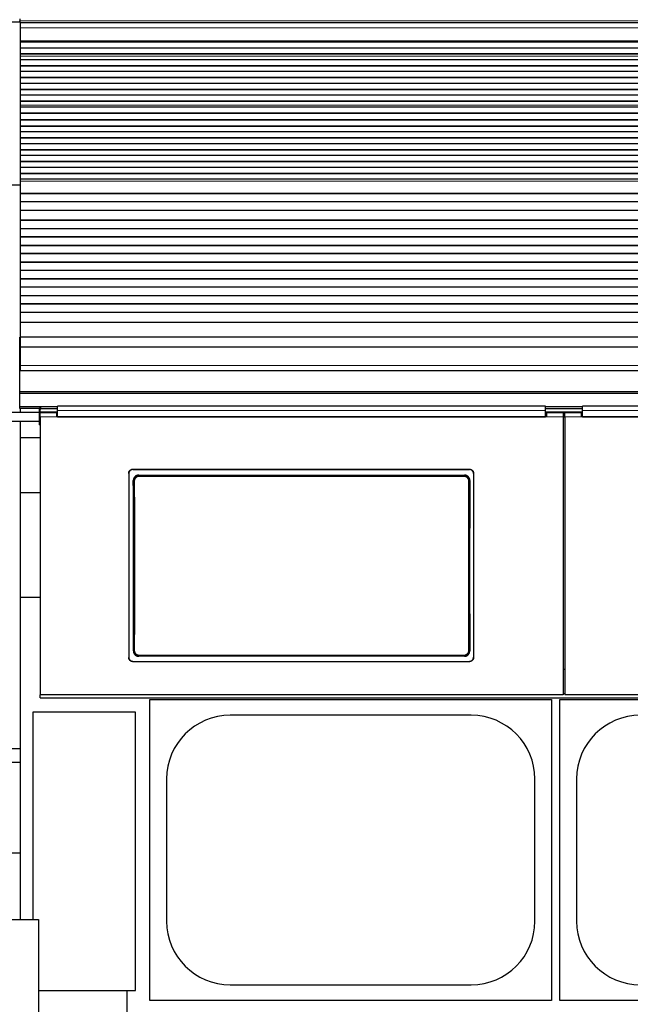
# Model space of a CAD drawing. Header units: inches. Extents: x 0 to 20790, y -12 to 14700.
# Tile 44 of 133: x 2479 to 3208, y 10829 to 12007. Entities that reach past the tile are written whole.
import ezdxf

# ---------------------------------------------------------------- set-up
doc = ezdxf.new("R2010")
doc.units = ezdxf.units.IN
doc.layers.add('1', color=7, linetype='Continuous', true_color=0xffffff)
doc.layers.add('254', color=7, linetype='Continuous', true_color=0xffffff)
doc.styles.add('latin_extended', font='simplex.shx')
doc.dimstyles.get("Standard").update_dxf_attribs({"dimtxt": 0.18, "dimasz": 0.18, "dimexe": 0.18, "dimexo": 0.0625, "dimgap": 0.09, "dimtad": 0, "dimtih": 1, "dimtoh": 1, "dimdec": 4, "dimzin": 0, "dimdsep": 46, "dimtxsty": 'Standard', "dimcen": 0.09, "dimadec": 0, "dimazin": 0, "dimtfac": 1, "dimtdec": 4, "dimtofl": 0, "dimtmove": 0, "dimatfit": 3, "dimfxl": 1, "dimtolj": 1, "dimtzin": 0, "dimarcsym": 0})

# ---------------------------------------------------------------- blocks, each defined once
blk = doc.blocks.new('_U12')
at = {"layer": '254', "color": 3, "linetype": 'Continuous', "lineweight": 13, "transparency": 16777216}
for p, q in [((1265.9, 11808.1), (1265.9, 8470.6)), ((7579.4, 10116), (7579.4, 8470.6)), ((7456.9, 8505.6), (1388.4, 8505.6))]:
    blk.add_line(p, q, dxfattribs=at)
at = {"layer": '254', "color": 3, "transparency": 16777216}
for points in [[(1388.4, 8526), (1388.4, 8485.1), (1265.9, 8505.6)], [(7456.9, 8485.1), (7456.9, 8526), (7579.4, 8505.6)]]:
    blk.add_solid(points, dxfattribs=at)
at = {"layer": 'Defpoints', "color": 0, "transparency": 16777216}
for p in [(1265.9, 11843.1), (7579.4, 10151), (1265.9, 8505.6)]:
    blk.add_point(p, dxfattribs=at)
at = {"layer": '254', "color": 2, "lineweight": 13, "transparency": 16777216, "insert": (4215.5, 8689.3), "char_height": 122.5, "attachment_point": 1, "style": 'latin_extended'}
blk.add_mtext('\\A1;6314', dxfattribs=at)

msp = doc.modelspace()

# ---------------------------------------------------------------- linework, layer by layer
at = {"layer": '1', "color": 2, "linetype": 'Continuous', "lineweight": 25}
for p, q in [((2478.875, 12007.691), (2478.875, 12005.326)), ((2454.375, 12003.773), (2479.375, 12003.773)), ((2478.875, 12003.773), (2478.875, 12005.326)), ((2479.375, 12003.773), (2479.375, 11808.773)), ((3694.875, 12002.691), (2479.388, 12002.691)), ((3694.875, 11980.502), (2479.388, 11980.502)), ((3694.875, 11979.835), (2479.388, 11979.835)), ((3694.875, 11979.699), (2479.388, 11979.699)), ((3694.875, 11972.467), (2479.388, 11972.467)), ((3694.875, 11965.533), (2479.388, 11965.533)), ((3694.875, 11965.179), (2479.388, 11965.179)), ((3694.875, 11958.51), (2479.388, 11958.51)), ((3694.875, 11951.439), (2479.388, 11951.439)), ((3694.875, 11951.086), (2479.388, 11951.086)), ((3694.875, 11944.368), (2479.388, 11944.368)), ((3694.875, 11937.297), (2479.388, 11937.297)), ((3694.875, 11936.944), (2479.388, 11936.944)), ((3694.875, 11930.226), (2479.388, 11930.226)), ((3694.875, 11923.155), (2479.388, 11923.155)), ((3694.875, 11922.802), (2479.388, 11922.802)), ((3694.875, 11916.084), (2479.388, 11916.084)), ((3694.875, 11909.013), (2479.388, 11909.013)), ((3694.875, 11908.659), (2479.388, 11908.659)), ((3694.875, 11901.894), (2479.388, 11901.894)), ((3694.875, 11901.887), (2479.388, 11901.887)), ((3694.875, 11894.682), (2479.388, 11894.682)), ((3694.875, 11894.329), (2479.388, 11894.329)), ((3694.875, 11886.806), (2479.388, 11886.806)), ((3694.875, 11886.386), (2479.388, 11886.386)), ((3694.875, 11879.315), (2479.388, 11879.315)), ((3694.875, 11878.961), (2479.388, 11878.961)), ((3694.875, 11872.243), (2479.388, 11872.243)), ((3694.875, 11865.172), (2479.388, 11865.172)), ((3694.875, 11864.819), (2479.388, 11864.819)), ((3694.875, 11858.101), (2479.388, 11858.101)), ((3694.875, 11851.03), (2479.388, 11851.03)), ((3694.875, 11850.677), (2479.388, 11850.677)), ((3694.875, 11843.959), (2479.388, 11843.959)), ((3694.875, 11836.888), (2479.388, 11836.888)), ((3694.875, 11836.535), (2479.388, 11836.535)), ((3694.875, 11829.817), (2479.388, 11829.817)), ((3694.875, 11822.746), (2479.388, 11822.746)), ((3694.875, 11822.392), (2479.388, 11822.392)), ((2479.375, 11808.773), (2454.375, 11808.773)), ((2479.375, 11808.773), (2479.375, 11587.207)), ((3694.875, 11815.675), (2479.388, 11815.675)), ((3694.875, 11798.543), (2479.388, 11798.543)), ((3694.875, 11798.293), (2479.388, 11798.293)), ((3694.875, 11788.793), (2479.388, 11788.793)), ((3694.875, 11788.543), (2479.388, 11788.543)), ((3694.875, 11778.543), (2479.388, 11778.543)), ((3694.875, 11766.793), (2479.388, 11766.793)), ((3694.875, 11766.543), (2479.388, 11766.543)), ((3694.875, 11756.543), (2479.388, 11756.543)), ((3694.875, 11756.293), (2479.388, 11756.293)), ((3694.875, 11746.793), (2479.388, 11746.793)), ((3694.875, 11746.543), (2479.388, 11746.543)), ((3694.875, 11736.543), (2479.388, 11736.543)), ((3694.875, 11736.293), (2479.388, 11736.293)), ((3694.875, 11726.793), (2479.388, 11726.793)), ((3694.875, 11726.543), (2479.388, 11726.543)), ((3694.875, 11716.543), (2479.388, 11716.543)), ((3694.875, 11716.293), (2479.388, 11716.293)), ((3694.875, 11706.793), (2479.388, 11706.793)), ((3694.875, 11706.543), (2479.388, 11706.543)), ((3694.875, 11696.543), (2479.388, 11696.543)), ((3694.875, 11696.293), (2479.388, 11696.293)), ((3694.875, 11686.793), (2479.388, 11686.793)), ((3694.875, 11686.543), (2479.388, 11686.543)), ((3694.875, 11676.543), (2479.388, 11676.543)), ((3694.875, 11676.293), (2479.388, 11676.293)), ((3694.875, 11666.793), (2479.388, 11666.793)), ((3694.875, 11666.543), (2479.388, 11666.543)), ((3694.875, 11656.543), (2479.388, 11656.543)), ((3694.875, 11656.293), (2479.388, 11656.293)), ((3694.875, 11644.56), (2479.388, 11644.56)), ((2478.875, 11614.788), (2478.875, 11626.748)), ((3694.875, 11626.748), (2479.388, 11626.748)), ((2478.875, 11592.925), (2478.875, 11614.788)), ((3694.875, 11614.788), (2478.875, 11614.788)), ((2478.875, 11587.205), (2478.875, 11592.925)), ((2478.875, 11561.663), (2478.875, 11587.205)), ((2478.875, 11587.205), (3694.875, 11587.205)), ((2478.875, 11559.398), (2478.875, 11561.663)), ((3694.875, 11561.663), (2478.875, 11561.663)), ((2478.875, 11543.547), (2478.875, 11559.398)), ((3694.875, 11559.398), (2478.875, 11559.398)), ((2478.875, 11541.799), (2478.875, 11543.547)), ((2503.518, 11543.547), (2478.875, 11543.547)), ((2503.138, 11541.799), (2478.875, 11541.799)), ((2479.375, 11541.799), (2479.375, 11536.693)), ((2502.375, 11531.691), (2502.375, 11541.191)), ((2502.375, 11541.191), (2503.125, 11541.191)), ((2503.125, 11540.555), (2503.125, 11543.153)), ((2503.125, 11536.645), (2503.125, 11540.555)), ((2524.131, 11537.351), (2503.175, 11537.351)), ((2503.175, 11536.645), (2503.175, 11537.351)), ((2524.125, 11543.653), (2504.125, 11543.653)), ((2524.125, 11541.055), (2504.125, 11541.055)), ((2524.125, 11539.084), (2524.125, 11544.457)), ((3107.125, 11544.457), (2524.125, 11544.457)), ((2524.125, 11531.571), (2524.125, 11539.084)), ((3107.125, 11539.084), (3107.125, 11544.457)), ((3151.125, 11543.653), (3107.125, 11543.653)), ((3151.125, 11541.055), (3107.125, 11541.055)), ((3107.125, 11531.571), (3107.125, 11539.084)), ((3151.118, 11537.351), (3107.135, 11537.351)), ((3151.125, 11539.084), (3151.125, 11544.457)), ((3734.125, 11544.457), (3151.125, 11544.457)), ((3151.125, 11531.571), (3151.125, 11539.084)), ((2502.375, 11536.691), (2451.375, 11536.69)), ((2451.375, 11526.69), (2502.375, 11526.691)), ((2479.375, 11526.692), (2479.375, 11506.69)), ((2502.375, 11522.191), (2502.375, 11531.691)), ((2502.375, 11531.691), (2503.125, 11531.691)), ((2503.125, 11531.566), (2503.125, 11536.645)), ((2523.125, 11536.645), (2503.125, 11536.645)), ((2503.125, 11531.566), (2503.125, 11199.196)), ((2523.125, 11531.566), (2523.125, 11536.645)), ((2524.125, 11533.645), (2523.125, 11533.645)), ((3108.125, 11531.566), (2523.125, 11531.566)), ((2524.125, 11531.571), (3107.125, 11531.571)), ((3108.125, 11533.645), (3107.125, 11533.645)), ((3108.125, 11536.645), (3108.125, 11531.566)), ((3128.125, 11536.645), (3108.125, 11536.645)), ((3128.125, 11536.645), (3128.125, 11531.566)), ((3130.125, 11533.645), (3128.125, 11533.645)), ((3128.125, 11531.566), (3128.125, 11199.196)), ((3130.125, 11531.566), (3130.125, 11536.645)), ((3150.125, 11536.645), (3130.125, 11536.645)), ((3130.125, 11531.566), (3130.125, 11199.196)), ((3150.125, 11531.566), (3150.125, 11536.645)), ((3151.125, 11533.645), (3150.125, 11533.645)), ((3735.125, 11531.566), (3150.125, 11531.566)), ((3151.125, 11531.571), (3734.125, 11531.571)), ((2502.375, 11522.191), (2503.125, 11522.191)), ((2479.375, 11506.69), (2479.375, 11440.69)), ((2503.125, 11506.69), (2479.375, 11506.69)), ((2614.125, 11469.063), (3016.125, 11469.063)), ((2614.125, 11468.759), (3016.125, 11468.759)), ((2609.125, 11464.088), (2609.125, 11244.015)), ((2621.039, 11462), (3010.211, 11462)), ((3021.125, 11464.088), (3021.125, 11244.015)), ((2503.165, 11440.69), (2479.375, 11440.69)), ((2479.375, 11440.69), (2479.375, 11315.69)), ((2503.165, 11315.69), (2479.375, 11315.69)), ((2479.375, 11315.69), (2479.375, 10930.727)), ((3010.148, 11245.346), (2621.102, 11245.346)), ((2614.125, 11239.303), (3016.125, 11239.303)), ((2614.125, 11239.034), (3016.125, 11239.034)), ((3130.125, 11229.593), (3128.125, 11229.593)), ((3128.125, 11199.196), (2503.125, 11199.196)), ((2503.125, 11195.609), (2503.125, 11199.196)), ((2503.125, 11195.609), (3753.125, 11195.609)), ((3755.125, 11199.196), (3130.125, 11199.196)), ((2634.375, 11193.691), (3114.375, 11193.691)), ((2634.375, 10833.691), (2634.375, 11193.691)), ((3114.375, 11193.691), (3114.375, 10833.691)), ((3124.375, 11193.691), (3604.375, 11193.691)), ((3124.375, 10833.691), (3124.375, 11193.691)), ((2617.375, 11178.691), (2494.375, 11178.691)), ((2494.375, 11178.691), (2494.375, 10930.72)), ((2617.375, 10845.691), (2617.375, 11178.691)), ((3018.375, 11174.791), (2730.375, 11174.791)), ((2479.375, 11134.627), (2451.372, 11134.627)), ((2451.375, 11118.691), (2479.375, 11118.691)), ((2654.275, 11098.691), (2654.275, 10928.691)), ((3094.475, 10928.691), (3094.475, 11098.691)), ((3144.275, 11098.691), (3144.275, 10928.691)), ((2451.375, 11010.191), (2479.375, 11010.191)), ((2209.154, 10930.72), (2501.154, 10930.72)), ((2501.154, 10930.72), (2501.154, 10660.192)), ((2501.155, 10845.691), (2617.375, 10845.691)), ((2606.875, 10845.691), (2606.875, 10816.191)), ((2730.375, 10852.591), (3018.375, 10852.591)), ((3114.375, 10833.691), (2634.375, 10833.691)), ((3604.375, 10833.691), (3124.375, 10833.691))]:
    msp.add_line(p, q, dxfattribs=at)
at = {"layer": '1', "color": 110, "linetype": 'Continuous', "lineweight": 13}
for p, q in [((3694.875, 12005.326), (2478.875, 12005.326)), ((3694.875, 11996.833), (2479.388, 11996.833)), ((3694.875, 11981.35), (2479.388, 11981.35)), ((3694.875, 11980.926), (2479.388, 11980.926)), ((3694.875, 11962.731), (2479.388, 11962.731)), ((3694.875, 11962.704), (2479.388, 11962.704)), ((3694.875, 11904.466), (2479.388, 11904.466)), ((3694.875, 11904.438), (2479.388, 11904.438)), ((3694.875, 11813.401), (2479.388, 11813.401)), ((3694.875, 11799.259), (2479.388, 11799.259)), ((3694.875, 11592.925), (2478.875, 11592.925)), ((2504.125, 11543.653), (2504.125, 11541.055)), ((2523.125, 11531.566), (2503.125, 11531.566)), ((3128.125, 11531.566), (3108.125, 11531.566)), ((3150.125, 11531.566), (3130.125, 11531.566)), ((2614.125, 11469.063), (2614.125, 11468.759)), ((3016.125, 11468.759), (3016.125, 11469.063)), ((2615.131, 11454.926), (2614.579, 11455.477)), ((2621.039, 11462), (2621.597, 11461.442)), ((2621.597, 11461.442), (2621.597, 11460.533)), ((2621.597, 11461.442), (3009.653, 11461.442)), ((3009.653, 11460.533), (2621.597, 11460.533)), ((3009.653, 11461.442), (3010.211, 11462)), ((3009.653, 11461.442), (3009.653, 11460.533)), ((3016.67, 11455.477), (3016.119, 11454.926)), ((2614.639, 11251.865), (2615.131, 11252.357)), ((2621.597, 11245.841), (2621.102, 11245.346)), ((2621.597, 11246.75), (3009.653, 11246.75)), ((2621.597, 11246.75), (2621.597, 11245.841)), ((3009.653, 11245.841), (2621.597, 11245.841)), ((3009.653, 11246.75), (3009.653, 11245.841)), ((3010.148, 11245.346), (3009.653, 11245.841)), ((3016.119, 11252.357), (3016.611, 11251.865)), ((2614.125, 11239.303), (2614.125, 11239.034)), ((3016.125, 11239.034), (3016.125, 11239.303)), ((3130.117, 11200.878), (3128.125, 11200.878))]:
    msp.add_line(p, q, dxfattribs=at)
at = {"layer": '1', "color": 2, "linetype": 'Continuous', "lineweight": 25}
for centre, start, end in [((2730.375, 11098.691), 90, 180), ((3018.375, 11098.691), 0, 90), ((3220.375, 11098.691), 90, 180), ((2730.375, 10928.691), 180, 270), ((3018.375, 10928.691), 270, 0), ((3220.375, 10928.691), 180, 270)]:
    msp.add_arc(centre, 76.1, start, end, dxfattribs=at)
for centre, major_axis, ratio, start_param, end_param in [((2504.125, 11543.153), (-1, 0), 0.5, 4.71238898, 6.28318531), ((2504.125, 11540.555), (1, 0), 0.5, 1.57079633, 3.14159265), ((2551.947, 11347.031), (0, 1200), 0.05240778, 4.63300086, 4.80288434), ((3079.302, 11347.031), (0, 1200), 0.05240778, 1.48030098, 1.65018446)]:
    msp.add_ellipse(centre, major_axis=major_axis, ratio=ratio, start_param=start_param, end_param=end_param, dxfattribs=at)
at = {"layer": '1', "color": 110, "linetype": 'Continuous', "lineweight": 13}
for centre, major_axis, ratio, start_param, end_param in [((2616.129, 11454.926), (-1, -0.004), 0.08447327, 4.71201367, 6.23063744), ((2552.518, 11353.641), (0, 1199), 0.05240778, 4.6278141, 4.79696387), ((2553.517, 11353.641), (0, 1200), 0.05236411, 4.6278141, 4.79696387), ((3077.733, 11353.641), (0, 1200), 0.05236411, 1.48622144, 1.65537122), ((3015.12, 11454.926), (1, -0.004), 0.08447327, 0.05254787, 1.57117164), ((3078.731, 11353.641), (0, 1199), 0.05240778, 1.48622144, 1.65537122), ((2616.129, 11252.357), (1, -0.004), 0.08447327, 3.19414052, 4.71276429), ((3015.12, 11252.357), (-1, -0.004), 0.08447327, 1.57042101, 3.08904478)]:
    msp.add_ellipse(centre, major_axis=major_axis, ratio=ratio, start_param=start_param, end_param=end_param, dxfattribs=at)
for points, degree in [([(3107.125, 11539.084), (2524.125, 11539.084)], 1), ([(3734.125, 11539.084), (3151.125, 11539.084)], 1), ([(3130.125, 11531.101), (3129.458, 11531.101), (3128.791, 11531.101), (3128.125, 11531.101)], 3)]:
    msp.add_open_spline(points, degree=degree, dxfattribs=at)
at = {"layer": '1', "color": 2, "linetype": 'Continuous', "lineweight": 25}
for points, knots in [([(2609.125, 11464.088), (2609.125, 11464.252), (2609.133, 11464.415), (2609.165, 11464.738), (2609.213, 11465.058), (2609.292, 11465.373), (2609.351, 11465.569), (2609.364, 11465.608), (2609.389, 11465.685), (2609.403, 11465.724), (2609.444, 11465.84), (2609.474, 11465.916), (2609.568, 11466.142), (2609.707, 11466.436), (2609.875, 11466.714), (2610.011, 11466.916), (2610.058, 11466.983), (2610.131, 11467.081), (2610.156, 11467.114), (2610.206, 11467.179), (2610.232, 11467.211), (2610.363, 11467.369), (2610.473, 11467.49), (2610.703, 11467.719), (2610.944, 11467.937), (2611.206, 11468.131), (2611.377, 11468.245), (2611.411, 11468.267), (2611.481, 11468.311), (2611.516, 11468.332), (2611.622, 11468.396), (2611.693, 11468.436), (2611.91, 11468.551), (2612.204, 11468.69), (2612.511, 11468.799), (2612.745, 11468.871), (2612.824, 11468.892), (2612.984, 11468.932), (2613.064, 11468.95), (2613.307, 11468.999), (2613.631, 11469.047), (2613.96, 11469.063), (2614.125, 11469.063)], [0, 0, 0, 0, 0.0625, 0.0625, 0.125, 0.1875, 0.1875, 0.203125, 0.203125, 0.21875, 0.21875, 0.25, 0.25, 0.3125, 0.375, 0.375, 0.40625, 0.40625, 0.421875, 0.421875, 0.4375, 0.4375, 0.5, 0.5, 0.5625, 0.625, 0.625, 0.640625, 0.640625, 0.65625, 0.65625, 0.6875, 0.6875, 0.75, 0.8125, 0.8125, 0.84375, 0.84375, 0.875, 0.875, 0.9375, 1, 1, 1, 1]), ([(2614.125, 11468.759), (2613.96, 11468.759), (2613.796, 11468.75), (2613.471, 11468.719), (2613.149, 11468.671), (2612.833, 11468.592), (2612.636, 11468.533), (2612.597, 11468.521), (2612.519, 11468.495), (2612.48, 11468.482), (2612.364, 11468.44), (2612.287, 11468.411), (2612.06, 11468.318), (2611.765, 11468.179), (2611.486, 11468.012), (2611.282, 11467.877), (2611.182, 11467.807), (2611.083, 11467.733), (2611.018, 11467.682), (2610.986, 11467.657), (2610.827, 11467.527), (2610.706, 11467.417), (2610.475, 11467.188), (2610.256, 11466.948), (2610.061, 11466.687), (2609.947, 11466.518), (2609.925, 11466.483), (2609.881, 11466.414), (2609.859, 11466.379), (2609.795, 11466.274), (2609.755, 11466.203), (2609.639, 11465.988), (2609.5, 11465.695), (2609.39, 11465.389), (2609.318, 11465.156), (2609.296, 11465.078), (2609.256, 11464.919), (2609.238, 11464.839), (2609.189, 11464.598), (2609.141, 11464.274), (2609.125, 11463.948), (2609.125, 11463.783)], [0, 0, 0, 0, 0.0625, 0.0625, 0.125, 0.1875, 0.1875, 0.203125, 0.203125, 0.21875, 0.21875, 0.25, 0.25, 0.3125, 0.375, 0.375, 0.40625, 0.421875, 0.421875, 0.4375, 0.4375, 0.5, 0.5, 0.5625, 0.625, 0.625, 0.640625, 0.640625, 0.65625, 0.65625, 0.6875, 0.6875, 0.75, 0.8125, 0.8125, 0.84375, 0.84375, 0.875, 0.875, 0.9375, 1, 1, 1, 1]), ([(3016.125, 11469.063), (3016.29, 11469.063), (3016.453, 11469.055), (3016.778, 11469.023), (3017.1, 11468.975), (3017.417, 11468.897), (3017.613, 11468.838), (3017.652, 11468.825), (3017.73, 11468.8), (3017.769, 11468.786), (3017.886, 11468.745), (3017.962, 11468.715), (3018.189, 11468.622), (3018.484, 11468.483), (3018.764, 11468.317), (3018.967, 11468.182), (3019.068, 11468.111), (3019.166, 11468.037), (3019.231, 11467.987), (3019.263, 11467.961), (3019.422, 11467.831), (3019.544, 11467.722), (3019.774, 11467.492), (3019.993, 11467.253), (3020.188, 11466.992), (3020.302, 11466.822), (3020.325, 11466.788), (3020.369, 11466.718), (3020.391, 11466.684), (3020.454, 11466.578), (3020.495, 11466.507), (3020.61, 11466.292), (3020.75, 11465.999), (3020.86, 11465.694), (3020.931, 11465.46), (3020.953, 11465.382), (3020.993, 11465.223), (3021.012, 11465.143), (3021.06, 11464.902), (3021.108, 11464.579), (3021.125, 11464.252), (3021.125, 11464.088)], [0, 0, 0, 0, 0.0625, 0.0625, 0.125, 0.1875, 0.1875, 0.203125, 0.203125, 0.21875, 0.21875, 0.25, 0.25, 0.3125, 0.375, 0.375, 0.40625, 0.421875, 0.421875, 0.4375, 0.4375, 0.5, 0.5, 0.5625, 0.625, 0.625, 0.640625, 0.640625, 0.65625, 0.65625, 0.6875, 0.6875, 0.75, 0.8125, 0.8125, 0.84375, 0.84375, 0.875, 0.875, 0.9375, 1, 1, 1, 1]), ([(3021.125, 11463.783), (3021.125, 11463.948), (3021.117, 11464.11), (3021.085, 11464.434), (3021.037, 11464.754), (3020.958, 11465.069), (3020.898, 11465.264), (3020.886, 11465.303), (3020.86, 11465.381), (3020.847, 11465.42), (3020.805, 11465.536), (3020.775, 11465.612), (3020.681, 11465.838), (3020.542, 11466.131), (3020.375, 11466.409), (3020.239, 11466.612), (3020.192, 11466.679), (3020.119, 11466.777), (3020.094, 11466.81), (3020.043, 11466.874), (3020.017, 11466.906), (3019.887, 11467.065), (3019.777, 11467.186), (3019.546, 11467.415), (3019.305, 11467.633), (3019.043, 11467.827), (3018.872, 11467.94), (3018.838, 11467.963), (3018.768, 11468.007), (3018.733, 11468.028), (3018.627, 11468.091), (3018.556, 11468.132), (3018.34, 11468.247), (3018.045, 11468.385), (3017.739, 11468.495), (3017.504, 11468.566), (3017.425, 11468.588), (3017.266, 11468.628), (3017.185, 11468.646), (3016.943, 11468.694), (3016.618, 11468.742), (3016.29, 11468.759), (3016.125, 11468.759)], [0, 0, 0, 0, 0.0625, 0.0625, 0.125, 0.1875, 0.1875, 0.203125, 0.203125, 0.21875, 0.21875, 0.25, 0.25, 0.3125, 0.375, 0.375, 0.40625, 0.40625, 0.421875, 0.421875, 0.4375, 0.4375, 0.5, 0.5, 0.5625, 0.625, 0.625, 0.640625, 0.640625, 0.65625, 0.65625, 0.6875, 0.6875, 0.75, 0.8125, 0.8125, 0.84375, 0.84375, 0.875, 0.875, 0.9375, 1, 1, 1, 1]), ([(2621.039, 11462), (2620.824, 11462), (2620.61, 11461.989), (2620.188, 11461.947), (2619.978, 11461.916), (2619.562, 11461.833), (2619.356, 11461.781), (2619.101, 11461.703), (2619.05, 11461.687), (2618.948, 11461.653), (2618.897, 11461.635), (2618.746, 11461.581), (2618.646, 11461.542), (2618.352, 11461.418), (2617.969, 11461.235), (2617.606, 11461.016), (2617.342, 11460.838), (2617.256, 11460.776), (2617.127, 11460.68), (2617.085, 11460.647), (2617.001, 11460.581), (2616.959, 11460.547), (2616.754, 11460.376), (2616.597, 11460.232), (2616.3, 11459.931), (2616.159, 11459.773), (2615.893, 11459.444), (2615.767, 11459.273), (2615.62, 11459.049), (2615.592, 11459.004), (2615.535, 11458.913), (2615.452, 11458.776), (2615.375, 11458.637), (2615.227, 11458.355), (2615.049, 11457.972), (2614.909, 11457.573), (2614.819, 11457.267), (2614.791, 11457.164), (2614.753, 11457.009), (2614.741, 11456.956), (2614.718, 11456.852), (2614.707, 11456.8), (2614.657, 11456.538), (2614.597, 11456.117), (2614.578, 11455.691), (2614.579, 11455.477)], [0, 0, 0, 0, 0.0625, 0.0625, 0.125, 0.125, 0.1875, 0.1875, 0.203125, 0.203125, 0.21875, 0.21875, 0.25, 0.25, 0.3125, 0.375, 0.375, 0.40625, 0.40625, 0.421875, 0.421875, 0.4375, 0.4375, 0.5, 0.5, 0.5625, 0.5625, 0.625, 0.625, 0.640625, 0.640625, 0.65625, 0.6875, 0.6875, 0.75, 0.8125, 0.8125, 0.84375, 0.84375, 0.859375, 0.859375, 0.875, 0.875, 0.9375, 1, 1, 1, 1]), ([(3016.119, 11454.926), (3016.12, 11455.14), (3016.1, 11455.567), (3016.039, 11455.989), (3015.988, 11456.252), (3015.977, 11456.304), (3015.954, 11456.408), (3015.918, 11456.564), (3015.876, 11456.718), (3015.785, 11457.023), (3015.644, 11457.421), (3015.465, 11457.805), (3015.316, 11458.088), (3015.264, 11458.181), (3015.182, 11458.319), (3015.154, 11458.365), (3015.098, 11458.455), (3015.069, 11458.5), (3014.922, 11458.722), (3014.671, 11459.064), (3014.388, 11459.379), (3014.165, 11459.605), (3014.088, 11459.678), (3013.97, 11459.786), (3013.93, 11459.822), (3013.85, 11459.892), (3013.809, 11459.927), (3013.602, 11460.097), (3013.432, 11460.225), (3013.08, 11460.461), (3012.899, 11460.571), (3012.526, 11460.771), (3012.334, 11460.863), (3012.088, 11460.965), (3012.038, 11460.985), (3011.938, 11461.024), (3011.888, 11461.043), (3011.737, 11461.097), (3011.636, 11461.131), (3011.331, 11461.224), (3010.92, 11461.327), (3010.502, 11461.389), (3010.08, 11461.431), (3009.868, 11461.442), (3009.653, 11461.442)], [0, 0, 0, 0, 0.0625, 0.125, 0.125, 0.140625, 0.140625, 0.15625, 0.1875, 0.1875, 0.25, 0.3125, 0.3125, 0.34375, 0.34375, 0.359375, 0.359375, 0.375, 0.375, 0.4375, 0.5, 0.5, 0.53125, 0.53125, 0.546875, 0.546875, 0.5625, 0.5625, 0.625, 0.625, 0.6875, 0.6875, 0.75, 0.75, 0.765625, 0.765625, 0.78125, 0.78125, 0.8125, 0.8125, 0.875, 0.9375, 0.9375, 1, 1, 1, 1]), ([(3016.67, 11455.477), (3016.671, 11455.691), (3016.662, 11455.903), (3016.623, 11456.325), (3016.593, 11456.534), (3016.514, 11456.949), (3016.464, 11457.154), (3016.389, 11457.409), (3016.373, 11457.46), (3016.34, 11457.562), (3016.323, 11457.613), (3016.271, 11457.764), (3016.233, 11457.864), (3016.113, 11458.159), (3015.935, 11458.544), (3015.722, 11458.908), (3015.547, 11459.174), (3015.487, 11459.261), (3015.393, 11459.39), (3015.361, 11459.433), (3015.296, 11459.518), (3015.263, 11459.56), (3015.095, 11459.768), (3014.953, 11459.927), (3014.656, 11460.229), (3014.5, 11460.372), (3014.175, 11460.643), (3014.005, 11460.771), (3013.785, 11460.92), (3013.74, 11460.95), (3013.65, 11461.008), (3013.604, 11461.036), (3013.467, 11461.12), (3013.374, 11461.173), (3013.093, 11461.325), (3012.711, 11461.508), (3012.312, 11461.653), (3012.007, 11461.746), (3011.904, 11461.775), (3011.749, 11461.815), (3011.697, 11461.827), (3011.592, 11461.851), (3011.54, 11461.862), (3011.277, 11461.915), (3010.854, 11461.979), (3010.426, 11462), (3010.211, 11462)], [0, 0, 0, 0, 0.0625, 0.0625, 0.125, 0.125, 0.1875, 0.1875, 0.203125, 0.203125, 0.21875, 0.21875, 0.25, 0.25, 0.3125, 0.375, 0.375, 0.40625, 0.40625, 0.421875, 0.421875, 0.4375, 0.4375, 0.5, 0.5, 0.5625, 0.5625, 0.625, 0.625, 0.640625, 0.640625, 0.65625, 0.65625, 0.6875, 0.6875, 0.75, 0.8125, 0.8125, 0.84375, 0.84375, 0.859375, 0.859375, 0.875, 0.875, 0.9375, 1, 1, 1, 1]), ([(2609.125, 11244.284), (2609.125, 11244.119), (2609.133, 11243.956), (2609.165, 11243.633), (2609.213, 11243.312), (2609.292, 11242.997), (2609.351, 11242.801), (2609.364, 11242.762), (2609.389, 11242.684), (2609.403, 11242.645), (2609.444, 11242.529), (2609.474, 11242.453), (2609.568, 11242.227), (2609.707, 11241.933), (2609.875, 11241.655), (2610.011, 11241.452), (2610.058, 11241.385), (2610.131, 11241.287), (2610.156, 11241.254), (2610.206, 11241.189), (2610.232, 11241.157), (2610.363, 11240.999), (2610.473, 11240.878), (2610.703, 11240.648), (2610.944, 11240.43), (2611.206, 11240.236), (2611.377, 11240.122), (2611.411, 11240.1), (2611.481, 11240.056), (2611.516, 11240.034), (2611.622, 11239.971), (2611.693, 11239.931), (2611.91, 11239.815), (2612.204, 11239.677), (2612.511, 11239.567), (2612.745, 11239.496), (2612.824, 11239.474), (2612.984, 11239.434), (2613.064, 11239.416), (2613.307, 11239.367), (2613.631, 11239.319), (2613.96, 11239.303), (2614.125, 11239.303)], [0, 0, 0, 0, 0.0625, 0.0625, 0.125, 0.1875, 0.1875, 0.203125, 0.203125, 0.21875, 0.21875, 0.25, 0.25, 0.3125, 0.375, 0.375, 0.40625, 0.40625, 0.421875, 0.421875, 0.4375, 0.4375, 0.5, 0.5, 0.5625, 0.625, 0.625, 0.640625, 0.640625, 0.65625, 0.65625, 0.6875, 0.6875, 0.75, 0.8125, 0.8125, 0.84375, 0.84375, 0.875, 0.875, 0.9375, 1, 1, 1, 1]), ([(2614.125, 11239.034), (2613.96, 11239.034), (2613.796, 11239.042), (2613.471, 11239.074), (2613.149, 11239.121), (2612.833, 11239.2), (2612.636, 11239.259), (2612.597, 11239.272), (2612.519, 11239.297), (2612.48, 11239.311), (2612.364, 11239.352), (2612.287, 11239.382), (2612.06, 11239.475), (2611.765, 11239.614), (2611.486, 11239.781), (2611.282, 11239.916), (2611.182, 11239.986), (2611.083, 11240.061), (2611.018, 11240.111), (2610.986, 11240.137), (2610.827, 11240.267), (2610.706, 11240.376), (2610.475, 11240.606), (2610.256, 11240.846), (2610.061, 11241.107), (2609.947, 11241.277), (2609.925, 11241.311), (2609.881, 11241.381), (2609.859, 11241.416), (2609.795, 11241.521), (2609.755, 11241.592), (2609.639, 11241.808), (2609.5, 11242.101), (2609.39, 11242.407), (2609.318, 11242.64), (2609.296, 11242.719), (2609.256, 11242.878), (2609.238, 11242.958), (2609.189, 11243.199), (2609.141, 11243.523), (2609.125, 11243.85), (2609.125, 11244.015)], [0, 0, 0, 0, 0.0625, 0.0625, 0.125, 0.1875, 0.1875, 0.203125, 0.203125, 0.21875, 0.21875, 0.25, 0.25, 0.3125, 0.375, 0.375, 0.40625, 0.421875, 0.421875, 0.4375, 0.4375, 0.5, 0.5, 0.5625, 0.625, 0.625, 0.640625, 0.640625, 0.65625, 0.65625, 0.6875, 0.6875, 0.75, 0.8125, 0.8125, 0.84375, 0.84375, 0.875, 0.875, 0.9375, 1, 1, 1, 1]), ([(2614.639, 11251.865), (2614.638, 11251.651), (2614.647, 11251.438), (2614.687, 11251.017), (2614.717, 11250.808), (2614.796, 11250.393), (2614.846, 11250.187), (2614.922, 11249.932), (2614.937, 11249.881), (2614.97, 11249.78), (2614.987, 11249.729), (2615.04, 11249.577), (2615.078, 11249.478), (2615.198, 11249.182), (2615.376, 11248.798), (2615.59, 11248.434), (2615.765, 11248.168), (2615.825, 11248.081), (2615.92, 11247.952), (2615.951, 11247.909), (2616.017, 11247.824), (2616.05, 11247.782), (2616.218, 11247.574), (2616.36, 11247.416), (2616.658, 11247.114), (2616.813, 11246.971), (2617.139, 11246.7), (2617.308, 11246.573), (2617.529, 11246.423), (2617.574, 11246.394), (2617.664, 11246.336), (2617.71, 11246.308), (2617.847, 11246.224), (2617.94, 11246.171), (2618.221, 11246.02), (2618.603, 11245.837), (2619.002, 11245.693), (2619.306, 11245.599), (2619.409, 11245.57), (2619.565, 11245.531), (2619.617, 11245.518), (2619.721, 11245.494), (2619.774, 11245.483), (2620.037, 11245.43), (2620.459, 11245.367), (2620.887, 11245.346), (2621.102, 11245.346)], [0, 0, 0, 0, 0.0625, 0.0625, 0.125, 0.125, 0.1875, 0.1875, 0.203125, 0.203125, 0.21875, 0.21875, 0.25, 0.25, 0.3125, 0.375, 0.375, 0.40625, 0.40625, 0.421875, 0.421875, 0.4375, 0.4375, 0.5, 0.5, 0.5625, 0.5625, 0.625, 0.625, 0.640625, 0.640625, 0.65625, 0.65625, 0.6875, 0.6875, 0.75, 0.8125, 0.8125, 0.84375, 0.84375, 0.859375, 0.859375, 0.875, 0.875, 0.9375, 1, 1, 1, 1]), ([(2615.131, 11252.357), (2615.13, 11252.143), (2615.149, 11251.716), (2615.21, 11251.294), (2615.261, 11251.031), (2615.272, 11250.979), (2615.295, 11250.874), (2615.332, 11250.718), (2615.374, 11250.565), (2615.465, 11250.26), (2615.605, 11249.861), (2615.784, 11249.477), (2615.933, 11249.195), (2615.985, 11249.102), (2616.067, 11248.964), (2616.095, 11248.918), (2616.152, 11248.827), (2616.181, 11248.783), (2616.327, 11248.561), (2616.578, 11248.219), (2616.861, 11247.904), (2617.085, 11247.678), (2617.161, 11247.604), (2617.279, 11247.497), (2617.319, 11247.461), (2617.4, 11247.391), (2617.441, 11247.356), (2617.647, 11247.185), (2617.818, 11247.058), (2618.169, 11246.821), (2618.351, 11246.712), (2618.723, 11246.511), (2618.915, 11246.42), (2619.162, 11246.317), (2619.211, 11246.297), (2619.311, 11246.259), (2619.361, 11246.24), (2619.512, 11246.185), (2619.614, 11246.152), (2619.919, 11246.059), (2620.329, 11245.956), (2620.747, 11245.893), (2621.169, 11245.851), (2621.382, 11245.841), (2621.597, 11245.841)], [0, 0, 0, 0, 0.0625, 0.125, 0.125, 0.140625, 0.140625, 0.15625, 0.1875, 0.1875, 0.25, 0.3125, 0.3125, 0.34375, 0.34375, 0.359375, 0.359375, 0.375, 0.375, 0.4375, 0.5, 0.5, 0.53125, 0.53125, 0.546875, 0.546875, 0.5625, 0.5625, 0.625, 0.625, 0.6875, 0.6875, 0.75, 0.75, 0.765625, 0.765625, 0.78125, 0.78125, 0.8125, 0.8125, 0.875, 0.9375, 0.9375, 1, 1, 1, 1]), ([(3010.148, 11245.346), (3010.363, 11245.346), (3010.576, 11245.356), (3010.998, 11245.398), (3011.208, 11245.43), (3011.623, 11245.513), (3011.829, 11245.564), (3012.084, 11245.642), (3012.135, 11245.659), (3012.237, 11245.692), (3012.288, 11245.71), (3012.439, 11245.764), (3012.539, 11245.803), (3012.833, 11245.926), (3013.216, 11246.109), (3013.579, 11246.328), (3013.843, 11246.506), (3013.93, 11246.568), (3014.058, 11246.664), (3014.1, 11246.696), (3014.184, 11246.763), (3014.226, 11246.796), (3014.432, 11246.967), (3014.588, 11247.111), (3014.886, 11247.412), (3015.027, 11247.569), (3015.294, 11247.898), (3015.419, 11248.07), (3015.566, 11248.292), (3015.595, 11248.338), (3015.652, 11248.428), (3015.735, 11248.565), (3015.813, 11248.705), (3015.961, 11248.986), (3016.139, 11249.37), (3016.279, 11249.769), (3016.37, 11250.074), (3016.398, 11250.177), (3016.436, 11250.333), (3016.448, 11250.385), (3016.471, 11250.489), (3016.482, 11250.542), (3016.532, 11250.804), (3016.593, 11251.225), (3016.612, 11251.651), (3016.611, 11251.865)], [0, 0, 0, 0, 0.0625, 0.0625, 0.125, 0.125, 0.1875, 0.1875, 0.203125, 0.203125, 0.21875, 0.21875, 0.25, 0.25, 0.3125, 0.375, 0.375, 0.40625, 0.40625, 0.421875, 0.421875, 0.4375, 0.4375, 0.5, 0.5, 0.5625, 0.5625, 0.625, 0.625, 0.640625, 0.640625, 0.65625, 0.6875, 0.6875, 0.75, 0.8125, 0.8125, 0.84375, 0.84375, 0.859375, 0.859375, 0.875, 0.875, 0.9375, 1, 1, 1, 1]), ([(3016.125, 11239.303), (3016.29, 11239.303), (3016.453, 11239.311), (3016.778, 11239.343), (3017.1, 11239.391), (3017.417, 11239.469), (3017.613, 11239.529), (3017.652, 11239.541), (3017.73, 11239.567), (3017.769, 11239.58), (3017.886, 11239.621), (3017.962, 11239.651), (3018.189, 11239.745), (3018.484, 11239.884), (3018.764, 11240.05), (3018.967, 11240.185), (3019.068, 11240.256), (3019.166, 11240.33), (3019.231, 11240.38), (3019.263, 11240.406), (3019.422, 11240.536), (3019.544, 11240.646), (3019.774, 11240.875), (3019.993, 11241.115), (3020.188, 11241.376), (3020.302, 11241.546), (3020.325, 11241.581), (3020.369, 11241.65), (3020.391, 11241.685), (3020.454, 11241.791), (3020.495, 11241.862), (3020.61, 11242.077), (3020.75, 11242.371), (3020.86, 11242.676), (3020.931, 11242.91), (3020.953, 11242.988), (3020.993, 11243.147), (3021.012, 11243.227), (3021.06, 11243.469), (3021.108, 11243.792), (3021.125, 11244.119), (3021.125, 11244.284)], [0, 0, 0, 0, 0.0625, 0.0625, 0.125, 0.1875, 0.1875, 0.203125, 0.203125, 0.21875, 0.21875, 0.25, 0.25, 0.3125, 0.375, 0.375, 0.40625, 0.421875, 0.421875, 0.4375, 0.4375, 0.5, 0.5, 0.5625, 0.625, 0.625, 0.640625, 0.640625, 0.65625, 0.65625, 0.6875, 0.6875, 0.75, 0.8125, 0.8125, 0.84375, 0.84375, 0.875, 0.875, 0.9375, 1, 1, 1, 1]), ([(3021.125, 11244.015), (3021.125, 11243.85), (3021.117, 11243.687), (3021.085, 11243.364), (3021.037, 11243.043), (3020.958, 11242.727), (3020.898, 11242.532), (3020.886, 11242.493), (3020.86, 11242.415), (3020.847, 11242.376), (3020.805, 11242.26), (3020.775, 11242.184), (3020.681, 11241.958), (3020.542, 11241.664), (3020.375, 11241.386), (3020.239, 11241.183), (3020.192, 11241.116), (3020.119, 11241.017), (3020.094, 11240.985), (3020.043, 11240.92), (3020.017, 11240.888), (3019.887, 11240.729), (3019.777, 11240.609), (3019.546, 11240.379), (3019.305, 11240.161), (3019.043, 11239.967), (3018.872, 11239.853), (3018.838, 11239.831), (3018.768, 11239.787), (3018.733, 11239.765), (3018.627, 11239.702), (3018.556, 11239.661), (3018.34, 11239.546), (3018.045, 11239.407), (3017.739, 11239.298), (3017.504, 11239.226), (3017.425, 11239.204), (3017.266, 11239.164), (3017.185, 11239.146), (3016.943, 11239.098), (3016.618, 11239.05), (3016.29, 11239.034), (3016.125, 11239.034)], [0, 0, 0, 0, 0.0625, 0.0625, 0.125, 0.1875, 0.1875, 0.203125, 0.203125, 0.21875, 0.21875, 0.25, 0.25, 0.3125, 0.375, 0.375, 0.40625, 0.40625, 0.421875, 0.421875, 0.4375, 0.4375, 0.5, 0.5, 0.5625, 0.625, 0.625, 0.640625, 0.640625, 0.65625, 0.65625, 0.6875, 0.6875, 0.75, 0.8125, 0.8125, 0.84375, 0.84375, 0.875, 0.875, 0.9375, 1, 1, 1, 1])]:
    msp.add_open_spline(points, degree=3, knots=knots, dxfattribs=at)
at = {"layer": '1', "color": 110, "linetype": 'Continuous', "lineweight": 13}
for points, knots in [([(2621.597, 11461.442), (2621.382, 11461.442), (2620.954, 11461.42), (2620.532, 11461.357), (2620.269, 11461.304), (2620.216, 11461.293), (2620.112, 11461.269), (2619.956, 11461.232), (2619.802, 11461.188), (2619.498, 11461.095), (2619.1, 11460.951), (2618.717, 11460.768), (2618.483, 11460.642), (2618.436, 11460.616), (2618.343, 11460.562), (2618.297, 11460.535), (2618.159, 11460.452), (2618.069, 11460.394), (2617.805, 11460.215), (2617.466, 11459.961), (2617.154, 11459.675), (2616.931, 11459.449), (2616.858, 11459.371), (2616.751, 11459.252), (2616.716, 11459.212), (2616.647, 11459.131), (2616.613, 11459.089), (2616.444, 11458.881), (2616.319, 11458.71), (2616.086, 11458.356), (2615.871, 11457.992), (2615.692, 11457.608), (2615.592, 11457.361), (2615.572, 11457.312), (2615.535, 11457.212), (2615.516, 11457.161), (2615.463, 11457.01), (2615.43, 11456.908), (2615.34, 11456.603), (2615.239, 11456.192), (2615.179, 11455.774), (2615.14, 11455.353), (2615.13, 11455.14), (2615.131, 11454.926)], [0, 0, 0, 0, 0.0625, 0.125, 0.125, 0.140625, 0.140625, 0.15625, 0.1875, 0.1875, 0.25, 0.3125, 0.3125, 0.328125, 0.328125, 0.34375, 0.34375, 0.375, 0.375, 0.4375, 0.5, 0.5, 0.53125, 0.53125, 0.546875, 0.546875, 0.5625, 0.5625, 0.625, 0.625, 0.6875, 0.75, 0.75, 0.765625, 0.765625, 0.78125, 0.78125, 0.8125, 0.8125, 0.875, 0.9375, 0.9375, 1, 1, 1, 1]), ([(2621.597, 11460.533), (2621.415, 11460.533), (2621.053, 11460.514), (2620.694, 11460.461), (2620.471, 11460.416), (2620.427, 11460.406), (2620.339, 11460.386), (2620.295, 11460.375), (2620.163, 11460.342), (2620.076, 11460.318), (2619.819, 11460.238), (2619.482, 11460.116), (2619.157, 11459.961), (2618.959, 11459.854), (2618.919, 11459.832), (2618.841, 11459.787), (2618.802, 11459.763), (2618.685, 11459.693), (2618.609, 11459.644), (2618.385, 11459.492), (2618.099, 11459.276), (2617.835, 11459.034), (2617.646, 11458.842), (2617.554, 11458.743), (2617.465, 11458.641), (2617.406, 11458.572), (2617.377, 11458.537), (2617.235, 11458.361), (2617.129, 11458.215), (2616.933, 11457.915), (2616.752, 11457.607), (2616.601, 11457.282), (2616.517, 11457.073), (2616.5, 11457.031), (2616.468, 11456.946), (2616.453, 11456.903), (2616.408, 11456.775), (2616.381, 11456.689), (2616.304, 11456.431), (2616.22, 11456.083), (2616.17, 11455.729), (2616.145, 11455.461), (2616.136, 11455.327), (2616.131, 11455.191), (2616.129, 11455.101), (2616.129, 11455.056), (2616.129, 11455.01)], [0, 0, 0, 0, 0.0625, 0.125, 0.125, 0.140625, 0.140625, 0.15625, 0.15625, 0.1875, 0.1875, 0.25, 0.3125, 0.3125, 0.328125, 0.328125, 0.34375, 0.34375, 0.375, 0.375, 0.4375, 0.5, 0.5, 0.53125, 0.546875, 0.546875, 0.5625, 0.5625, 0.625, 0.625, 0.6875, 0.75, 0.75, 0.765625, 0.765625, 0.78125, 0.78125, 0.8125, 0.8125, 0.875, 0.9375, 0.9375, 0.96875, 0.984375, 0.984375, 1, 1, 1, 1]), ([(3009.653, 11460.533), (3009.744, 11460.533), (3009.835, 11460.53), (3010.016, 11460.521), (3010.106, 11460.514), (3010.375, 11460.488), (3010.729, 11460.435), (3011.078, 11460.347), (3011.336, 11460.268), (3011.422, 11460.239), (3011.55, 11460.193), (3011.592, 11460.177), (3011.677, 11460.144), (3011.719, 11460.127), (3011.927, 11460.04), (3012.09, 11459.962), (3012.405, 11459.792), (3012.558, 11459.699), (3012.856, 11459.498), (3013, 11459.39), (3013.174, 11459.245), (3013.209, 11459.216), (3013.277, 11459.156), (3013.378, 11459.066), (3013.475, 11458.972), (3013.664, 11458.78), (3013.902, 11458.513), (3014.114, 11458.224), (3014.238, 11458.035), (3014.262, 11457.997), (3014.31, 11457.921), (3014.333, 11457.882), (3014.402, 11457.765), (3014.446, 11457.686), (3014.572, 11457.447), (3014.722, 11457.122), (3014.841, 11456.784), (3014.917, 11456.526), (3014.941, 11456.439), (3014.973, 11456.308), (3014.983, 11456.264), (3015.002, 11456.176), (3015.011, 11456.131), (3015.054, 11455.909), (3015.105, 11455.552), (3015.121, 11455.191), (3015.12, 11455.01)], [0, 0, 0, 0, 0.03125, 0.03125, 0.0625, 0.0625, 0.125, 0.1875, 0.1875, 0.21875, 0.21875, 0.234375, 0.234375, 0.25, 0.25, 0.3125, 0.3125, 0.375, 0.375, 0.4375, 0.4375, 0.453125, 0.453125, 0.46875, 0.5, 0.5, 0.5625, 0.625, 0.625, 0.640625, 0.640625, 0.65625, 0.65625, 0.6875, 0.6875, 0.75, 0.8125, 0.8125, 0.84375, 0.84375, 0.859375, 0.859375, 0.875, 0.875, 0.9375, 1, 1, 1, 1]), ([(2616.129, 11252.272), (2616.128, 11252.091), (2616.144, 11251.731), (2616.195, 11251.373), (2616.238, 11251.151), (2616.247, 11251.107), (2616.267, 11251.018), (2616.277, 11250.974), (2616.309, 11250.843), (2616.332, 11250.756), (2616.409, 11250.499), (2616.527, 11250.161), (2616.678, 11249.836), (2616.803, 11249.597), (2616.847, 11249.518), (2616.916, 11249.401), (2616.939, 11249.362), (2616.987, 11249.285), (2617.012, 11249.247), (2617.135, 11249.059), (2617.347, 11248.77), (2617.586, 11248.503), (2617.775, 11248.311), (2617.872, 11248.217), (2617.973, 11248.127), (2618.041, 11248.067), (2618.075, 11248.038), (2618.25, 11247.893), (2618.394, 11247.785), (2618.691, 11247.584), (2618.844, 11247.491), (2619.16, 11247.32), (2619.322, 11247.243), (2619.531, 11247.156), (2619.573, 11247.139), (2619.657, 11247.106), (2619.7, 11247.09), (2619.828, 11247.043), (2619.913, 11247.015), (2620.172, 11246.936), (2620.52, 11246.848), (2620.875, 11246.795), (2621.144, 11246.768), (2621.234, 11246.761), (2621.415, 11246.752), (2621.506, 11246.75), (2621.597, 11246.75)], [0, 0, 0, 0, 0.0625, 0.125, 0.125, 0.140625, 0.140625, 0.15625, 0.15625, 0.1875, 0.1875, 0.25, 0.3125, 0.3125, 0.34375, 0.34375, 0.359375, 0.359375, 0.375, 0.375, 0.4375, 0.5, 0.5, 0.53125, 0.546875, 0.546875, 0.5625, 0.5625, 0.625, 0.625, 0.6875, 0.6875, 0.75, 0.75, 0.765625, 0.765625, 0.78125, 0.78125, 0.8125, 0.8125, 0.875, 0.9375, 0.9375, 0.96875, 0.96875, 1, 1, 1, 1]), ([(3009.653, 11245.841), (3009.868, 11245.841), (3010.295, 11245.862), (3010.718, 11245.926), (3010.981, 11245.979), (3011.033, 11245.99), (3011.138, 11246.014), (3011.294, 11246.051), (3011.447, 11246.094), (3011.751, 11246.188), (3012.15, 11246.332), (3012.532, 11246.515), (3012.767, 11246.641), (3012.813, 11246.667), (3012.906, 11246.72), (3012.952, 11246.747), (3013.09, 11246.831), (3013.18, 11246.888), (3013.445, 11247.067), (3013.784, 11247.322), (3014.095, 11247.608), (3014.319, 11247.834), (3014.392, 11247.911), (3014.498, 11248.03), (3014.533, 11248.071), (3014.603, 11248.152), (3014.637, 11248.193), (3014.805, 11248.401), (3014.931, 11248.573), (3015.164, 11248.927), (3015.378, 11249.291), (3015.557, 11249.675), (3015.658, 11249.921), (3015.677, 11249.971), (3015.715, 11250.071), (3015.733, 11250.121), (3015.786, 11250.273), (3015.819, 11250.374), (3015.91, 11250.68), (3016.01, 11251.091), (3016.07, 11251.509), (3016.11, 11251.93), (3016.12, 11252.143), (3016.119, 11252.357)], [0, 0, 0, 0, 0.0625, 0.125, 0.125, 0.140625, 0.140625, 0.15625, 0.1875, 0.1875, 0.25, 0.3125, 0.3125, 0.328125, 0.328125, 0.34375, 0.34375, 0.375, 0.375, 0.4375, 0.5, 0.5, 0.53125, 0.53125, 0.546875, 0.546875, 0.5625, 0.5625, 0.625, 0.625, 0.6875, 0.75, 0.75, 0.765625, 0.765625, 0.78125, 0.78125, 0.8125, 0.8125, 0.875, 0.9375, 0.9375, 1, 1, 1, 1]), ([(3015.12, 11252.272), (3015.12, 11252.227), (3015.12, 11252.182), (3015.118, 11252.091), (3015.114, 11251.956), (3015.105, 11251.822), (3015.08, 11251.554), (3015.029, 11251.2), (3014.945, 11250.852), (3014.869, 11250.593), (3014.841, 11250.508), (3014.797, 11250.379), (3014.781, 11250.337), (3014.749, 11250.252), (3014.733, 11250.21), (3014.648, 11250.001), (3014.498, 11249.676), (3014.316, 11249.367), (3014.12, 11249.068), (3014.014, 11248.922), (3013.872, 11248.746), (3013.843, 11248.711), (3013.784, 11248.642), (3013.695, 11248.539), (3013.603, 11248.441), (3013.414, 11248.249), (3013.151, 11248.007), (3012.864, 11247.791), (3012.64, 11247.639), (3012.564, 11247.59), (3012.448, 11247.519), (3012.409, 11247.496), (3012.33, 11247.451), (3012.29, 11247.429), (3012.092, 11247.322), (3011.768, 11247.167), (3011.431, 11247.044), (3011.173, 11246.965), (3011.086, 11246.941), (3010.955, 11246.907), (3010.911, 11246.897), (3010.822, 11246.876), (3010.778, 11246.867), (3010.555, 11246.822), (3010.197, 11246.768), (3009.835, 11246.75), (3009.653, 11246.75)], [0, 0, 0, 0, 0.015625, 0.015625, 0.03125, 0.0625, 0.0625, 0.125, 0.1875, 0.1875, 0.21875, 0.21875, 0.234375, 0.234375, 0.25, 0.25, 0.3125, 0.375, 0.375, 0.4375, 0.4375, 0.453125, 0.453125, 0.46875, 0.5, 0.5, 0.5625, 0.625, 0.625, 0.65625, 0.65625, 0.671875, 0.671875, 0.6875, 0.6875, 0.75, 0.8125, 0.8125, 0.84375, 0.84375, 0.859375, 0.859375, 0.875, 0.875, 0.9375, 1, 1, 1, 1])]:
    msp.add_open_spline(points, degree=3, knots=knots, dxfattribs=at)

# ---------------------------------------------------------------- dimensions: what is measured, and where the dimension line sits
at = {"layer": '254', "color": 2, "linetype": 'Continuous', "lineweight": 13}
dim = msp.add_linear_dim(base=(1265.868, 8505.565), p1=(7579.375, 10151.013), p2=(1265.868, 11843.12), dimstyle='Standard', override={"dimscale": 35, "dimtxt": 3.5, "dimasz": 3.5, "dimexe": 1, "dimexo": 1, "dimgap": 1.75, "dimtad": 1, "dimtih": 1, "dimtoh": 0, "dimdec": 0, "dimlfac": 1, "dimzin": 8, "dimdsep": 46, "dimlunit": 2, "dimtxsty": 'latin_extended', "dimsah": 1, "dimse1": 0, "dimse2": 0, "dimsd1": 0, "dimsd2": 0, "dimclrd": 3, "dimclre": 3, "dimclrt": 2, "dimtol": 0, "dimtm": -0.1, "dimtfac": 0.714286, "dimtdec": 3, "dimtofl": 1, "dimtmove": 0, "dimtzin": 8, "dimlwd": 13, "dimlwe": 13}, dxfattribs=at)
dim.commit()
dim.dimension.update_dxf_attribs({"geometry": '_U12', "text_midpoint": (4422.622, 8505.565), "dimtype": 160})

doc.saveas('drawing.dxf')
